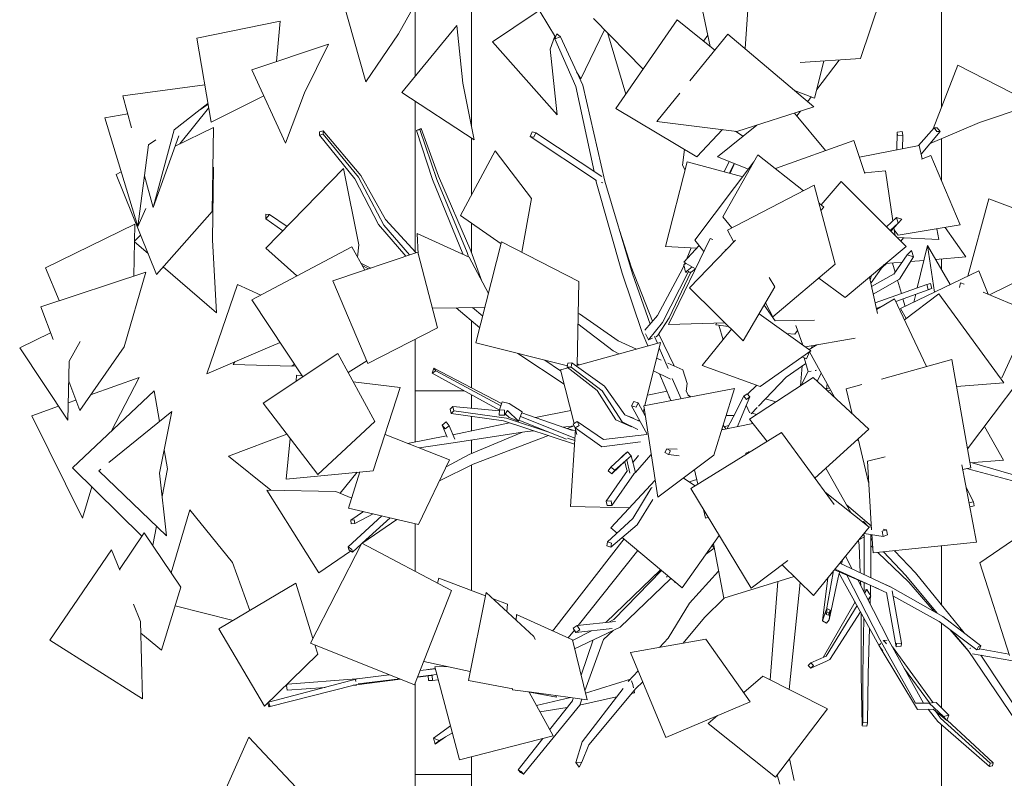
# Model space of a CAD drawing. Header units: millimetres. Extents: x -2624 to 101766, y -16 to 109490.
# Tile 30 of 151: x 97590 to 100208, y 64665 to 66682. Entities that reach past the tile are written whole.
import ezdxf

# ---------------------------------------------------------------- set-up
doc = ezdxf.new("R2010")
doc.units = ezdxf.units.MM
doc.header["$MEASUREMENT"] = 0
for name, color, linetype in [('L1', 7, 'Continuous'), ('Nouveau_VRD _ Voirie 3d.VRD', 7, 'Continuous'), ('Nouveau_VRD _ Végétation.VRD', 7, 'Continuous'), ('VRD _ Bordure.VRD', 7, 'Continuous')]:
    doc.layers.add(name, color=color, linetype=linetype)

# ---------------------------------------------------------------- blocks, each defined once
blk = doc.blocks.new('Élément de coupe_26')
at = {"layer": 'L1', "color": 7, "linetype": 'Continuous', "lineweight": 15}
for p, q in [((100041.3, 66449.3), (100041.3, 66828.3)), ((100041.3, 66253.4), (100041.3, 66365.4)), ((98791.3, 66215.7), (98791.3, 66215.8)), ((98791.3, 66140.9), (98791.3, 66140.9)), ((100041.3, 66017.6), (100041.3, 66046)), ((100041.3, 65125.3), (100041.3, 65283.3)), ((100041.3, 64852.4), (100041.3, 65077.2)), ((100041.3, 61915.6), (100041.3, 64807))]:
    blk.add_line(p, q, dxfattribs=at)
blk = doc.blocks.new('Élément de coupe_32')
at = {"layer": 'VRD _ Bordure.VRD', "color": 7, "linetype": 'Continuous', "lineweight": 15}
for p, q in [((98791.3, 66715.1), (98791.3, 66398.9)), ((98791.3, 66366.9), (98791.3, 66215.8)), ((98791.3, 66140.9), (98791.3, 66062.9)), ((98791.3, 65881.4), (98791.3, 65715.1)), ((98791.3, 65715.1), (98791.3, 65703)), ((98668, 65695.1), (98641.3, 65695.1)), ((98671.6, 65695.1), (98668, 65695.1)), ((98678.3, 65695.1), (98671.6, 65695.1)), ((98686.7, 65695.1), (98678.3, 65695.1)), ((98772, 65695.1), (98686.7, 65695.1)), ((98791.3, 65684.4), (98791.3, 65648.9)), ((98791.3, 65627.3), (98791.3, 65588.9)), ((98791.3, 65564.1), (98791.3, 65528.2)), ((98791.3, 65498), (98791.3, 65164.1)), ((98791.3, 64722.3), (98791.3, 64695.1)), ((98791.3, 64695.1), (98791.3, 64675.1)), ((98668, 64675.1), (98641.3, 64675.1)), ((98671.6, 64675.1), (98668, 64675.1)), ((98678.3, 64675.1), (98671.6, 64675.1)), ((98686.7, 64675.1), (98678.3, 64675.1)), ((98791.3, 64675.1), (98686.7, 64675.1)), ((98791.3, 64675.1), (98791.3, 64317.2))]:
    blk.add_line(p, q, dxfattribs=at)
blk = doc.blocks.new('Élément de coupe_54')
at = {"layer": 'Nouveau_VRD _ Voirie 3d.VRD', "color": 251, "linetype": 'Continuous', "lineweight": 15, "true_color": 0x6a6a6a}
for p, q in [((98641.3, 66531), (98641.3, 66715.1)), ((98641.3, 66065.1), (98641.3, 66465.2)), ((98641.3, 65559.3), (98641.3, 65832.4)), ((98641.3, 65215.5), (98641.3, 65341.6)), ((98641.3, 64277.6), (98641.3, 64916.4))]:
    blk.add_line(p, q, dxfattribs=at)
blk = doc.blocks.new('Élément de coupe_1475')
at = {"layer": 'Nouveau_VRD _ Végétation.VRD', "color": 7, "linetype": 'Continuous', "lineweight": 15}
for p, q in [((99904.2, 66813.8), (99826.2, 66578.4)), ((98672.5, 66779.3), (98597.3, 66644.2)), ((98847.3, 66623.3), (99062.3, 66768.1)), ((98510.1, 66516.5), (98448.3, 66736.2)), ((99426.1, 66610.3), (99399.4, 66737.1)), ((99528, 66734.5), (99519, 66605.1)), ((99015, 66635.3), (98974.2, 66702.3)), ((99115.4, 66685.4), (99247.8, 66550.4)), ((98061.1, 66632.9), (98282.8, 66678.3)), ((98282.8, 66678.3), (98273, 66570.3)), ((98606.2, 66488.2), (98752.4, 66666.1)), ((98752.4, 66666.1), (98768.4, 66513)), ((99338.6, 66681.3), (99174.9, 66445.3)), ((99338.6, 66681.3), (99438.2, 66600.5)), ((98061.1, 66632.9), (98098.8, 66409.7)), ((98510.1, 66516.5), (98597.3, 66644.2)), ((99013.3, 66638.1), (99000.4, 66603.8)), ((99018.5, 66643.8), (99013.4, 66631.3)), ((99013.4, 66631.3), (99028.3, 66636.1)), ((99068.7, 66504.2), (99013.4, 66631.3)), ((99028.3, 66636.1), (99018.5, 66643.8)), ((99087.6, 66507.6), (99028.3, 66636.1)), ((99082.5, 66524.7), (99145.5, 66654.7)), ((99152.7, 66647.4), (99201.7, 66483.9)), ((99371.8, 66518.9), (99473.4, 66643.7)), ((99408.4, 66624.7), (99419.8, 66640.3)), ((99473.4, 66643.7), (99701.9, 66450.3)), ((98207.5, 66548.4), (98411, 66616.5)), ((98411, 66616.5), (98347.7, 66487.7)), ((99019, 66429.2), (98847.3, 66623.3)), ((99019, 66429.2), (99000.4, 66603.8)), ((99665.8, 66567.7), (99826.2, 66578.4)), ((99728.1, 66571.9), (99703.8, 66473.6)), ((99768.8, 66574.6), (99709.3, 66495.8)), ((100019.1, 66391.7), (100084.5, 66561)), ((100084.5, 66561), (100286.8, 66457)), ((98297.1, 66353.4), (98207.5, 66548.4)), ((99082.5, 66524.7), (99071, 66543.5)), ((97864.3, 66479.8), (98082.1, 66508.8)), ((98798.8, 66362), (98768.4, 66513)), ((99117.2, 66278.4), (99068.7, 66504.2)), ((99146, 66252.9), (99087.6, 66507.6)), ((97887.5, 66394.1), (97864.3, 66479.8)), ((98098.8, 66409.7), (98239.3, 66479.3)), ((98297.1, 66353.4), (98347.7, 66487.7)), ((98798.8, 66362), (98606.2, 66488.2)), ((99284.5, 66411.5), (99345.8, 66486.9)), ((99703.8, 66473.6), (99650.5, 66493.7)), ((99695, 66476.9), (99685.4, 66464.2)), ((98090.5, 66458.7), (98000.9, 66388.9)), ((98090.8, 66457.1), (98071, 66443.5)), ((99701.9, 66450.3), (99497.4, 66385)), ((100286.8, 66457), (100142.6, 66408.4)), ((97816.1, 66420.5), (97877.4, 66431.2)), ((98015.7, 66351.9), (98092.5, 66446.8)), ((99174.9, 66445.3), (99390.6, 66316.8)), ((99649.9, 66433.7), (99732.8, 66333.8)), ((99666.3, 66438.9), (99656.4, 66425.8)), ((97903.9, 66131.7), (97816.1, 66420.5)), ((99284.5, 66411.5), (99497.4, 66385)), ((99445.4, 66317.3), (99549.8, 66401.8)), ((100010.7, 66352.3), (100142.6, 66408.4)), ((97944.8, 66182.3), (98000.9, 66388.9)), ((98013, 66372.9), (97944.8, 66182.3)), ((98003.4, 66346), (98105.3, 66394.9)), ((98105.3, 66394.9), (98101.5, 66171.7)), ((98387.4, 66383.5), (98387.3, 66375)), ((98387.3, 66375), (98396.7, 66377.6)), ((98481.2, 66258.7), (98387.3, 66375)), ((98396.8, 66386.1), (98387.4, 66383.5)), ((98396.7, 66377.6), (98396.8, 66386.1)), ((98490.7, 66263.1), (98396.7, 66377.6)), ((98497.1, 66267.5), (98396.8, 66386.1)), ((98644.9, 66387.3), (98654.3, 66390.2)), ((98648.3, 66389.4), (98644.9, 66387.3)), ((98687.9, 66256.6), (98644.9, 66387.3)), ((98657.6, 66392.3), (98648.3, 66389.4)), ((98654.3, 66390.2), (98657.6, 66392.3)), ((98699.6, 66257.2), (98654.3, 66390.2)), ((98703.7, 66265.6), (98657.6, 66392.3)), ((98952.9, 66383.6), (98947.6, 66371.3)), ((98947.6, 66371.3), (98957.1, 66369.2)), ((99123.8, 66254), (98947.6, 66371.3)), ((98962.4, 66381.4), (98952.9, 66383.6)), ((98957.1, 66369.2), (98962.4, 66381.4)), ((99137.6, 66264.8), (98962.4, 66381.4)), ((99458.6, 66389.9), (99390.6, 66316.8)), ((99493.1, 66385.6), (99512.7, 66371.8)), ((99922.6, 66335.8), (99922.9, 66383.1)), ((99936.4, 66384.2), (99922.9, 66383.1)), ((99922.9, 66383.1), (99924.5, 66373.5)), ((99924.5, 66373.5), (99938, 66374.6)), ((99938, 66374.6), (99936.4, 66384.2)), ((99937.8, 66338.8), (99938, 66374.6)), ((99980.4, 66347), (100021.7, 66394.7)), ((99986.9, 66324), (100037.6, 66384.2)), ((100030, 66394.3), (100021.7, 66394.7)), ((100021.7, 66394.7), (100029.2, 66384.6)), ((100029.2, 66384.6), (100037.6, 66384.2)), ((100037.6, 66384.2), (100030, 66394.3)), ((97903.9, 66131.7), (97932.7, 66348.8)), ((97952.4, 66362.3), (97932.7, 66348.8)), ((99808, 66360.8), (99599.4, 66285.9)), ((99808, 66360.8), (99837.4, 66273.2)), ((99982, 66347.3), (99822.8, 66316.5)), ((99982, 66347.3), (99989.5, 66311.5)), ((98762, 66161.3), (98854.8, 66333.4)), ((98854.8, 66333.4), (98950.7, 66206.3)), ((99357.4, 66336.5), (99352.9, 66294.7)), ((99445.4, 66317.3), (99527.8, 66284.7)), ((99553, 66322.7), (99459.3, 66157.4)), ((99673.8, 66226.9), (99553, 66322.7)), ((100012.5, 66321.2), (99988, 66310.9)), ((100012.5, 66321.2), (100091.1, 66136.3)), ((99364.9, 66304.3), (99307.5, 66078.8)), ((99359.3, 66282.2), (99352.9, 66294.7)), ((99364.9, 66304.3), (99512.6, 66264.5)), ((99542.5, 66304.2), (99385.3, 66095.7)), ((99463.6, 66277.7), (99476.7, 66304.9)), ((99477.5, 66274), (99489.5, 66299.9)), ((99479.1, 66273.5), (99490.5, 66299.5)), ((97846.4, 66270.7), (97859.7, 66277.1)), ((97953.8, 66004.4), (97846.4, 66270.7)), ((97944.8, 66182.3), (97921.9, 66267)), ((98105.4, 66290.1), (98103, 66096.3)), ((98103.4, 66288.2), (98105.4, 66290.1)), ((98244.9, 66074.7), (98451.4, 66286.2)), ((98451.4, 66286.2), (98492.2, 66083)), ((98562.7, 66150.3), (98497.1, 66267.5)), ((98789.9, 66067), (98703.7, 66265.6)), ((99892.4, 66280.1), (99836.8, 66275)), ((99892.4, 66280.1), (99912, 66147.3)), ((98543.9, 66136.9), (98481.2, 66258.7)), ((98558.1, 66135.8), (98490.7, 66263.1)), ((98768.1, 66059.4), (98687.9, 66256.6)), ((98780, 66062.6), (98699.6, 66257.2)), ((99123.1, 66250.8), (99122.2, 66255.1)), ((99192.3, 66008.1), (99123.1, 66250.8)), ((99136.9, 66248.8), (99138.5, 66248.4)), ((99138.5, 66248.4), (99139.1, 66249.7)), ((99219.6, 66006.3), (99146, 66252.9)), ((99471.9, 66122.2), (99702.6, 66241.8)), ((99702.6, 66241.8), (99758.8, 66032.2)), ((99774.7, 66251.3), (99720.8, 66189.7)), ((99774.7, 66251.3), (99946.9, 66079.1)), ((98925, 66063.6), (98950.7, 66206.3)), ((99728.5, 66183.6), (99715.5, 66193.8)), ((100111.2, 66000.1), (100166.9, 66205.7)), ((100166.9, 66205.7), (100419.9, 66111)), ((97925.3, 66179.5), (97903.9, 66131.7)), ((97953.8, 66004.4), (98101.5, 66171.7)), ((98244.5, 66164.9), (98244.4, 66152.3)), ((98244.4, 66152.3), (98254.5, 66163.5)), ((98254.5, 66163.5), (98244.5, 66164.9)), ((98301.2, 66132.4), (98254.5, 66163.5)), ((98762, 66161.3), (98870.2, 66085.9)), ((99728.5, 66183.6), (99720.7, 66174.4)), ((97658.4, 66022.3), (97896.4, 66138)), ((97896.4, 66138), (97893.5, 65999.8)), ((98289.9, 66120.8), (98244.4, 66152.3)), ((98617, 66053.4), (98543.9, 66136.9)), ((98626.8, 66056.8), (98558.1, 66135.8)), ((98643.7, 66062.5), (98562.7, 66150.3)), ((99484.1, 66128.5), (99459.3, 66157.4)), ((99894.8, 66131.2), (99921.4, 66156.1)), ((99904.3, 66121.7), (99925.8, 66141.3)), ((99906.3, 66119.7), (99936, 66151.2)), ((99921.4, 66156.1), (99925.8, 66141.3)), ((99936, 66151.2), (99921.4, 66156.1)), ((99925.8, 66141.3), (99936, 66151.2)), ((100091.1, 66136.3), (99926.3, 66109)), ((97895.4, 66093.4), (97911.7, 66108.7)), ((98649.9, 66058.3), (98646.9, 66113.4)), ((98646.9, 66113.4), (98784.8, 66050.5)), ((99215.9, 66025), (99185.9, 66119.2)), ((99471.9, 66122.2), (99488.6, 66090.6)), ((99914.8, 66128.7), (99917.8, 66108.2)), ((99915.5, 66123.6), (99926.3, 66109)), ((100028.4, 66125.9), (100034.4, 66097.1)), ((100051.3, 66129.7), (100105.5, 66051.4)), ((97931.3, 66060.1), (97895.4, 66091.2)), ((98113, 65902.8), (98103, 66096.3)), ((98487.9, 66050.9), (98492.2, 66083)), ((98803.1, 65822.5), (98871.5, 66091)), ((98871.5, 66091), (99077.2, 65985.8)), ((99315.7, 65871.2), (99426.1, 66100.1)), ((99396.7, 66081.6), (99356.3, 66037.5)), ((99371.1, 65969.1), (99493.2, 66095.3)), ((99409.5, 66065.7), (99385.3, 66095.7)), ((99426.1, 66100.1), (99433.1, 66097.2)), ((100034.4, 66097.1), (99923.3, 66102.7)), ((99933.2, 66092.8), (99939.8, 66101.9)), ((98207.3, 65937.3), (98472.8, 66078.1)), ((98327.3, 66000.9), (98244.9, 66074.7)), ((98422.8, 65987.2), (98648.4, 66064.1)), ((98472.8, 66078.1), (98507.4, 66016.1)), ((98648.4, 66064.1), (98700.6, 65863)), ((98768.6, 66057.9), (98768.1, 66059.4)), ((98783.8, 66051), (98780, 66062.6)), ((98818.8, 65986.9), (98789.9, 66067)), ((99307.5, 66078.8), (99390.6, 66074.8)), ((99362.8, 66044.6), (99375.7, 66075.5)), ((99470.3, 66071.6), (99465.5, 66070.2)), ((99465.5, 66070.2), (99466.9, 66068.1)), ((99946.9, 66079.1), (99785, 65943.6)), ((99914.7, 66005.2), (99949.6, 66056.5)), ((99961.2, 66068.1), (99949.6, 66056.5)), ((99949.6, 66056.5), (99966.5, 66051.8)), ((99966.5, 66051.8), (99961.2, 66068.1)), ((99976.8, 65969), (100004.3, 66081.3)), ((100004.3, 66081.3), (100064.6, 65977.6)), ((100004.3, 66081.3), (100022.5, 65957.3)), ((98524, 66021.7), (98497, 66034.7)), ((98836.5, 65953.6), (98784.8, 66050.5)), ((99353.1, 66021.4), (99359.2, 66035.9)), ((99355.9, 66030.1), (99357.2, 66031.1)), ((99355.9, 66030.1), (99356.2, 66028.7)), ((99356.3, 66037.5), (99387.2, 66019.5)), ((99358.8, 66032.2), (99361.8, 66034.4)), ((99592.9, 65892.3), (99758.8, 66032.2)), ((99853.8, 65982.4), (99887.9, 66029.7)), ((99894.5, 66033.5), (99883.1, 66023)), ((99936.4, 66037.1), (99892.2, 66033.3)), ((99910.9, 66034.9), (99918.1, 66010.2)), ((99929.6, 65992.4), (99966.5, 66051.8)), ((99994.6, 66042), (99958.5, 66038.9)), ((100105.5, 66051.4), (100025.6, 66044.6)), ((97645.9, 65918.7), (97925.5, 66010.3)), ((97695.3, 65934.9), (97658.4, 66022.3)), ((97925.5, 66010.3), (97867.8, 65812.4)), ((98113, 65902.8), (97971.9, 66024.9)), ((98517.9, 66019.7), (98500.5, 66028.4)), ((99245.3, 65849.8), (99192.3, 66008.1)), ((99273.1, 65880.8), (99215.9, 66025)), ((99266.2, 65872.8), (99219.6, 66006.3)), ((99286.2, 65895.6), (99353.1, 66021.4)), ((99299, 65877.1), (99366.9, 66009.2)), ((99317.3, 65889.3), (99374.5, 66010.8)), ((99356.8, 66026.2), (99360.2, 66011)), ((99360.2, 66011), (99378.5, 66024.6)), ((99360.2, 66011), (99364.4, 66010.9)), ((99366.9, 66009.2), (99368.7, 66013.6)), ((99369.7, 66010.8), (99375.9, 66010.7)), ((99375.9, 66010.7), (99387.2, 66019.6)), ((99854.9, 65972.5), (99915.4, 66006.2)), ((100140.4, 66014.3), (99932, 65913.6)), ((100140.4, 66014.3), (100165.4, 65951.7)), ((98087.3, 65740.3), (98169.6, 65978.1)), ((98169.6, 65978.1), (98231.1, 65949.9)), ((98422.8, 65987.2), (98515.9, 65767.8)), ((99072, 65762.8), (99077.2, 65985.8)), ((99582.8, 65996.6), (99598.2, 65971.7)), ((99714.6, 65994.9), (99785, 65943.6)), ((99849.4, 65997.5), (99870.7, 65901)), ((99851.1, 65990.1), (99854.8, 66002)), ((99853.1, 65980.9), (99853.8, 65982.4)), ((99859.5, 65951.9), (99929.6, 65992.4)), ((99864.6, 65928.8), (100001.8, 65977.9)), ((99924.3, 65989.3), (99934.7, 65953.9)), ((100011.6, 65980.3), (100001.8, 65977.9)), ((100001.8, 65977.9), (100005.7, 65964.9)), ((100015.4, 65967.3), (100011.6, 65980.3)), ((100091.9, 65982.3), (100088.9, 65969.5)), ((100101.1, 65978.5), (100091.9, 65982.3)), ((100168.9, 65950.3), (100271.8, 66001.3)), ((99371.1, 65969.1), (99513.8, 65828.1)), ((99513.8, 65828.1), (99598.2, 65971.7)), ((99919.8, 65933), (100015.4, 65967.3)), ((99942.7, 65884.1), (100034.2, 65953.2)), ((99967.4, 65930.7), (99972.6, 65951.9)), ((100005.7, 65964.9), (100015.4, 65967.3)), ((100034.2, 65953.2), (100207.2, 65716.8)), ((100280.9, 65903.7), (100152.1, 65957.3)), ((98207.3, 65937.3), (98342.9, 65732.8)), ((99573.4, 65929.4), (99592.9, 65892.3)), ((99916.6, 65939.7), (99868.5, 65911.2)), ((99916.6, 65939.7), (100001.2, 65759.5)), ((99938.8, 65939.8), (99944.7, 65919.7)), ((97678.9, 65831.2), (97645.9, 65918.7)), ((98827.1, 65916.6), (98687, 65915.3)), ((98813.4, 65862.8), (98750.4, 65915.9)), ((98821.3, 65893.8), (98794.4, 65916.3)), ((99078.4, 65899.6), (99075.2, 65900.7)), ((99181.8, 65828.4), (99078.4, 65899.6)), ((99556.2, 65900.2), (99693.7, 65801.3)), ((99569.4, 65922.6), (99598.7, 65880.9)), ((99867.8, 65914.4), (99883.1, 65919.9)), ((99932, 65913.6), (99947.2, 65887.5)), ((100280.9, 65903.7), (100201.8, 65730)), ((99167.8, 65801.1), (99074.6, 65873.1)), ((99252.1, 65856.8), (99286.2, 65895.6)), ((99261.8, 65830.4), (99299, 65877.1)), ((99286.1, 65841), (99317.3, 65889.3)), ((99315.7, 65871.2), (99465.8, 65875.5)), ((99443.1, 65874.9), (99441.4, 65870.5)), ((99703.4, 65882.6), (99598.7, 65880.9)), ((97590.1, 65809.2), (97672, 65849.4)), ((98515.9, 65767.8), (98700.6, 65863)), ((99260.3, 65814.5), (99245.3, 65849.8)), ((99254.2, 65846.7), (99261.8, 65830.4)), ((99482.8, 65858.7), (99404.8, 65762.8)), ((99441.4, 65870.5), (99475, 65866.4)), ((99448.9, 65869.6), (99460.4, 65831.1)), ((99628.7, 65848), (99651.1, 65845.4)), ((99658.3, 65855.8), (99651.1, 65845.4)), ((99653.8, 65868.5), (99672.3, 65816.7)), ((97750.7, 65826.5), (97721.6, 65773.7)), ((98282.6, 65823.6), (98242.9, 65806.6)), ((98803.1, 65822.5), (99046.3, 65761.2)), ((99068.7, 65761.9), (99294, 65823.8)), ((99230.4, 65806.3), (99181.8, 65828.4)), ((99294, 65823.8), (99252.7, 65655.9)), ((99261.8, 65830.4), (99272.4, 65835)), ((99285.6, 65821.5), (99277.8, 65839.7)), ((99281.3, 65838.9), (99286.1, 65841)), ((99329.9, 65761.2), (99289.2, 65845.7)), ((99811.4, 65835.1), (99679.2, 65811.7)), ((97718.1, 65617.2), (97590.1, 65809.2)), ((97749.7, 65643.3), (97867.8, 65812.4)), ((98087.3, 65740.3), (98242.9, 65806.6)), ((98237.3, 65662.3), (98435.8, 65794.8)), ((98435.8, 65794.8), (98534.5, 65613.2)), ((99037.4, 65713.1), (98914.9, 65794.4)), ((99183.4, 65793.4), (99167.8, 65801.1)), ((99314, 65754.9), (99290.6, 65809.8)), ((99693.7, 65801.3), (99559.3, 65707)), ((99690.6, 65798.9), (99682.2, 65780.4)), ((99710, 65817.2), (99689, 65804.7)), ((99690.5, 65799.1), (99756.3, 65677.9)), ((99698, 65815), (99694.8, 65808.2)), ((99704.7, 65814), (99703.9, 65816.1)), ((97718.1, 65617.2), (97721.6, 65773.7)), ((98158, 65765), (98162, 65772.1)), ((98463.5, 65743.8), (98512.8, 65775)), ((99028.5, 65748.1), (98986.4, 65776.3)), ((99047.3, 65769.1), (99045.8, 65757.9)), ((99057.8, 65769.7), (99047.3, 65769.1)), ((99056.4, 65758.5), (99057.8, 65769.7)), ((99144.9, 65707.3), (99057.8, 65769.7)), ((99077.1, 65764.2), (99072.1, 65767.3)), ((99296.2, 65776.4), (99283.7, 65782.1)), ((99353.1, 65750.6), (99313.6, 65768.5)), ((99628.4, 65731.9), (99680.6, 65768.2)), ((99682.2, 65780.4), (99671.1, 65785.4)), ((99686.9, 65747), (99676.1, 65783.2)), ((100069, 65778.2), (99881.7, 65726.4)), ((100069, 65778.2), (100119.1, 65490.9)), ((98158, 65765), (98313.4, 65761)), ((98320.7, 65766.2), (98313.4, 65761)), ((98313.6, 65761.2), (98324.5, 65760.5)), ((98691, 65755), (98686.9, 65742)), ((98686.9, 65742), (98696.9, 65748.3)), ((98865.5, 65643.6), (98686.9, 65742)), ((98696.9, 65748.3), (98691, 65755)), ((98871.3, 65661.6), (98691, 65755)), ((98869.1, 65655.1), (98696.9, 65748.3)), ((99027.8, 65750.6), (99048.1, 65756.2)), ((99064.3, 65608.3), (99027.8, 65750.6)), ((99045.8, 65757.9), (99056.4, 65758.5)), ((99125.9, 65696.4), (99045.8, 65757.9)), ((99138.5, 65695.2), (99056.4, 65758.5)), ((99320.3, 65726.3), (99275.4, 65748.3)), ((99365.2, 65715), (99353.1, 65750.6)), ((99404.8, 65762.8), (99559.3, 65707)), ((99666.1, 65708.5), (99670.5, 65761.2)), ((99667.9, 65709.7), (99686.8, 65747.2)), ((99686.9, 65747), (99694.3, 65747.7)), ((99705.3, 65748.8), (99707.1, 65749)), ((99707.1, 65749), (99708.8, 65750)), ((99710.9, 65719.9), (99721.5, 65742.1)), ((97749.7, 65643.3), (97720.4, 65721.1)), ((97778.2, 65684.2), (97908.1, 65730.5)), ((97908.1, 65730.5), (97833.4, 65587.4)), ((98326.4, 65736.9), (98324.8, 65720.7)), ((98326.4, 65736.9), (98341.4, 65735.1)), ((98476.9, 65719.1), (98602.1, 65704.4)), ((99321.9, 65669.2), (99291.7, 65740.3)), ((99348.5, 65674.3), (99325.4, 65728.2)), ((99362.2, 65694.2), (99365.2, 65715)), ((99530.4, 65619.8), (99699.6, 65730.4)), ((99554.8, 65654.8), (99628.4, 65731.9)), ((99848, 65593.2), (99699.6, 65730.4)), ((100207.2, 65716.8), (100081.4, 65706.9)), ((100246.5, 65722), (100110.4, 65540.7)), ((97730.6, 65490.1), (97947.2, 65695)), ((97947.2, 65695), (97961.4, 65613.3)), ((98602.1, 65704.4), (98530.4, 65482.8)), ((99175.4, 65618.3), (99125.9, 65696.4)), ((99191.8, 65612.4), (99138.5, 65695.2)), ((99198.9, 65631.2), (99144.9, 65707.3)), ((99249.5, 65655.3), (99491.1, 65701.8)), ((99311.3, 65694.2), (99259.6, 65683.9)), ((99367.5, 65683.3), (99361.9, 65694.8)), ((99491.1, 65701.8), (99436.2, 65523.8)), ((99524.9, 65686.4), (99549.9, 65710.4)), ((99735.5, 65699.9), (99736.8, 65713.9)), ((99742.9, 65702.7), (99735.5, 65699.9)), ((99738.3, 65694.6), (99746.1, 65696.7)), ((99829.5, 65712), (99787.8, 65700.5)), ((99787.8, 65700.5), (99803.8, 65634.1)), ((97719.1, 65663.1), (97739.5, 65670.4)), ((98872.7, 65665.7), (98865.5, 65644.5)), ((98891.3, 65661.9), (98872.7, 65665.7)), ((99223.1, 65667), (99217.2, 65655.5)), ((99234.9, 65662.9), (99223.1, 65667)), ((99228.9, 65651.5), (99234.9, 65662.9)), ((99253.6, 65628.6), (99234.9, 65662.9)), ((99317.1, 65676.7), (99317.6, 65679.2)), ((99374.8, 65679.4), (99366.8, 65684.7)), ((99372, 65678.8), (99367.5, 65683.3)), ((99486.8, 65625.6), (99515.6, 65680.7)), ((99507.1, 65619.5), (99531.2, 65679.1)), ((99524, 65687.5), (99515.6, 65680.7)), ((99515.6, 65680.7), (99522.9, 65672.3)), ((99522.9, 65672.3), (99531.2, 65679.1)), ((99531.2, 65679.1), (99524, 65687.5)), ((99573.4, 65674.2), (99600.6, 65665.7)), ((97622.2, 65628.5), (97693.5, 65654)), ((97827.4, 65504.7), (97994.3, 65640)), ((97994.3, 65640), (97962.1, 65475.9)), ((98237.3, 65662.3), (98382.6, 65473)), ((98741.8, 65653.7), (98734.6, 65646.7)), ((98734.6, 65646.7), (98737.6, 65635)), ((98737.6, 65635), (98744.7, 65642)), ((98744.7, 65642), (98741.8, 65653.7)), ((98865.4, 65641.6), (98741.8, 65653.7)), ((98884.1, 65622.6), (98744.7, 65642)), ((98865.5, 65644.5), (98865.3, 65630.9)), ((98879.2, 65644.2), (98865.5, 65644.5)), ((98878.9, 65630.6), (98879.2, 65644.2)), ((98887.2, 65643.2), (98878.9, 65630.6)), ((98916.3, 65614.2), (98887.2, 65643.2)), ((98926.6, 65639.4), (98891.3, 65661.9)), ((98916.3, 65614.2), (98926.6, 65639.4)), ((99060.2, 65589.9), (98925.4, 65636.5)), ((99055.4, 65643.2), (98961.6, 65624)), ((99217.2, 65655.5), (99228.9, 65651.5)), ((99258.3, 65580.2), (99217.2, 65655.5)), ((99250.7, 65647.7), (99248.3, 65638.3)), ((99249.4, 65642.8), (99251.5, 65642.4)), ((99287.2, 65412.1), (99249.5, 65655.3)), ((99522.2, 65656.8), (99530.6, 65637.4)), ((99530.6, 65637.4), (99532.7, 65636.8)), ((99535.3, 65634.4), (99551.1, 65650.9)), ((97756.8, 65356.5), (97622.2, 65628.5)), ((98382.6, 65473), (98534.5, 65613.2)), ((98723.8, 65612.5), (98713.1, 65604.1)), ((98732.2, 65602), (98723.8, 65612.5)), ((98876.7, 65615), (98737.6, 65635)), ((98865.3, 65630.9), (98878.9, 65630.6)), ((99065.5, 65553.3), (98876.7, 65615)), ((98891.5, 65624), (98881.3, 65634.2)), ((98997.5, 65585.2), (98884.1, 65622.6)), ((98891.5, 65624), (98916.3, 65614.2)), ((99044.3, 65566.6), (98917.6, 65617.2)), ((99066.5, 65569.5), (98921.6, 65627.2)), ((99072.7, 65613.5), (99062, 65606.9)), ((99077.6, 65603), (99072.7, 65613.5)), ((99142.6, 65566.2), (99072.7, 65613.5)), ((99217.2, 65599.9), (99175.4, 65618.3)), ((99233.3, 65592.3), (99191.8, 65612.4)), ((99239.9, 65613.8), (99198.9, 65631.2)), ((99222, 65622.1), (99207.6, 65627.6)), ((99235.6, 65615.7), (99237.8, 65617.8)), ((99489, 65629.9), (99468.9, 65629.8)), ((99471.1, 65594.6), (99486.8, 65625.6)), ((99499.1, 65600.4), (99507.1, 65619.5)), ((99577.3, 65560.4), (99530.4, 65619.8)), ((99536.7, 65635.8), (99549.7, 65632.4)), ((98713.1, 65604.1), (98721.5, 65593.7)), ((98726.3, 65572.3), (98713.1, 65604.1)), ((98721.5, 65593.7), (98732.2, 65602)), ((98746.9, 65566.3), (98732.2, 65602)), ((98892.6, 65609.9), (98741.8, 65578.6)), ((98932.9, 65586.1), (98742.9, 65556.5)), ((98926.9, 65585.2), (98785.2, 65525.6)), ((98956.5, 65588.9), (98932.9, 65586.1)), ((99064.3, 65601.8), (99035.6, 65598.4)), ((99064.1, 65601.8), (99045.8, 65594.8)), ((99067.7, 65588.4), (99049.2, 65593.7)), ((99054.8, 65387.4), (99068, 65593.6)), ((99062, 65606.9), (99066.8, 65596.4)), ((99066.8, 65596.4), (99077.6, 65603)), ((99138.4, 65546.4), (99066.8, 65596.4)), ((99071.7, 65579.5), (99067.5, 65595.9)), ((99374.9, 65435.6), (99616, 65584.3)), ((99457.2, 65591.7), (99539.1, 65608.7)), ((99458.1, 65593.5), (99457.8, 65593.8)), ((99459.8, 65592.3), (99458.1, 65593.5)), ((99467.3, 65593.8), (99460.8, 65603.5)), ((99475.2, 65602.8), (99463.3, 65599.8)), ((99756, 65392.8), (99616, 65584.3)), ((99704.4, 65463.3), (99848, 65593.2)), ((100155.3, 65600.6), (100206.4, 65510.5)), ((98145.5, 65521.8), (98300.6, 65579.8)), ((98309.4, 65568.3), (98298.5, 65460.7)), ((98561.6, 65579.3), (98732.9, 65511.3)), ((98725, 65575.3), (98621.5, 65555.5)), ((98996.1, 65576), (98795.7, 65500.1)), ((99066.1, 65562.7), (99046.4, 65569.1)), ((99240.6, 65559.5), (99138.4, 65546.4)), ((99257.9, 65578.9), (99142.6, 65566.2)), ((99816.2, 65564.4), (99820.7, 65563.3)), ((99819.7, 65567.6), (99847.5, 65451.5)), ((97974.4, 65538.5), (97983.3, 65487.6)), ((98742.9, 65556.5), (98652.2, 65543.3)), ((99206.3, 65533.1), (99162.1, 65492)), ((99206.3, 65533.1), (99194.9, 65523.4)), ((99216.1, 65522), (99206.3, 65533.1)), ((99310.9, 65540.7), (99305.7, 65530.9)), ((99320.2, 65535.4), (99310.9, 65540.7)), ((99338.1, 65540.2), (99310.9, 65540.7)), ((99315.1, 65525.6), (99320.2, 65535.4)), ((99528.9, 65532.6), (99521.1, 65529.1)), ((99527.6, 65532.7), (99528.9, 65532.6)), ((99530.4, 65531.5), (99528.9, 65532.6)), ((98257.9, 65431.3), (98145.5, 65521.8)), ((98732.9, 65511.3), (98650.3, 65339.5)), ((98785.2, 65525.6), (98724.3, 65493.4)), ((99202, 65509.8), (99165, 65474.3)), ((99216.1, 65522), (99172.3, 65484.1)), ((99194.9, 65523.4), (99185.3, 65513.6)), ((99204.3, 65484), (99198.8, 65506.8)), ((99212.8, 65476.5), (99204.7, 65512.1)), ((99227.7, 65478), (99216.1, 65522)), ((99235.1, 65523.5), (99220.6, 65504.9)), ((99268.3, 65525.4), (99227.7, 65478)), ((99287.2, 65412.1), (99436.2, 65523.8)), ((99305.7, 65530.9), (99315.1, 65525.6)), ((99343.4, 65522.3), (99315.1, 65525.6)), ((99521.1, 65529.1), (99520.8, 65525.5)), ((99891.5, 65519.7), (99844, 65508.5)), ((99855.4, 65325.9), (99844, 65508.5)), ((100206.4, 65510.5), (100116.8, 65503.7)), ((97915, 65308.5), (97730.6, 65490.1)), ((97800.3, 65482.6), (97805.9, 65487.2)), ((97980.6, 65309.7), (97800.3, 65482.6)), ((97969, 65414.1), (97983.3, 65487.6)), ((98298.5, 65460.7), (98530.4, 65482.8)), ((98494.9, 65479.4), (98464.8, 65383.6)), ((98795.7, 65500.1), (98706.3, 65455.9)), ((99205.9, 65483.3), (99149.9, 65402.2)), ((99162.1, 65492), (99154.8, 65482.2)), ((99154.8, 65482.2), (99165, 65474.3)), ((99172.3, 65484.1), (99162.1, 65492)), ((99165, 65474.3), (99172.3, 65484.1)), ((99204.3, 65484), (99205.4, 65482.5)), ((99393.2, 65446.9), (99384.5, 65485)), ((99799.8, 65371.8), (99733.2, 65489.3)), ((100134.3, 65293.1), (100095, 65498.2)), ((100119.1, 65490.9), (100097.3, 65486.3)), ((100107.4, 65488.4), (100254.2, 65449.9)), ((100122.8, 65504.1), (100254, 65466)), ((97980.6, 65309.7), (97962.1, 65475.9)), ((98487.3, 65478.7), (98442.5, 65422.7)), ((99161.8, 65331.2), (99280.1, 65457.6)), ((99223.6, 65475.1), (99164.9, 65390.3)), ((99223.4, 65475.4), (99227.7, 65478)), ((99223.6, 65475.1), (99223.5, 65475.4)), ((99386.5, 65442.7), (99354.9, 65462.8)), ((99390.3, 65459.8), (99369.8, 65453.3)), ((97756.8, 65356.5), (97781.5, 65440)), ((98385.9, 65211.7), (98247, 65431.5)), ((98247, 65431.5), (98430.6, 65427.5)), ((98473.2, 65410.2), (98430.6, 65427.5)), ((99269.4, 65436.7), (99220.3, 65355.4)), ((99269.4, 65436.7), (99259.4, 65420.7)), ((99271.5, 65437.9), (99269.4, 65436.7)), ((99535, 65170.6), (99374.9, 65435.6)), ((100106.5, 65437.8), (100126.4, 65400.5)), ((99162.6, 65402.5), (99149.9, 65402.2)), ((99149.9, 65402.2), (99152.2, 65390)), ((99164.9, 65390.3), (99162.6, 65402.5)), ((99273.6, 65406.2), (99231.7, 65338.7)), ((99259.4, 65420.7), (99255.7, 65414)), ((99849.2, 65332.4), (99731.8, 65425.9)), ((97992.6, 65211.5), (98042.6, 65378.4)), ((98042.6, 65378.4), (98156, 65238.6)), ((98464.8, 65383.6), (98650.3, 65339.5)), ((99054.8, 65387.4), (99211.6, 65384.4)), ((99152.2, 65390), (99164.9, 65390.3)), ((99413.8, 65356.6), (99408.4, 65380.1)), ((99788.4, 65391.9), (99854.8, 65335.1)), ((100126.4, 65400.5), (100114.2, 65397.7)), ((100116.4, 65386.5), (100127.7, 65389.1)), ((100127.7, 65389.1), (100126.4, 65400.5)), ((100356.6, 65384.7), (100143.1, 65238)), ((98552.8, 65362.7), (98463.2, 65280.7)), ((98504.4, 65374.2), (98470.5, 65351.5)), ((98479.8, 65352), (98470.5, 65351.5)), ((98470.5, 65351.5), (98471.8, 65341.7)), ((98481.1, 65342.1), (98479.8, 65352)), ((98529.6, 65368.2), (98481.1, 65342.1)), ((98574.8, 65357.4), (98500.8, 65289.8)), ((98593, 65353.1), (98502.6, 65291.4)), ((99220.3, 65355.4), (99152.7, 65293.6)), ((99413.8, 65356.6), (99421.2, 65359)), ((97943.8, 65284.5), (97953.7, 65335.4)), ((98471.8, 65341.7), (98481.1, 65342.1)), ((99178.5, 65317.2), (99161.8, 65331.2)), ((99231.7, 65338.7), (99162, 65279.6)), ((99700.8, 65150.7), (99849.2, 65332.4)), ((99834, 65347.6), (99832.3, 65345.9)), ((99846.5, 65334.7), (99834, 65347.6)), ((99834, 65347.6), (99834.1, 65344.4)), ((99847.5, 65333.8), (99855, 65332.5)), ((99894.9, 65325.4), (99883.4, 65321.7)), ((99886, 65327), (99894.9, 65325.4)), ((99897.5, 65312.1), (99894.9, 65325.4)), ((97855.4, 65220.5), (97921.4, 65318)), ((97921.4, 65318), (98018.4, 65172.8)), ((99197.2, 65301.5), (99010.6, 65060.4)), ((99351.7, 65171.7), (99192.5, 65305.4)), ((99351.7, 65171.7), (99450.4, 65310.6)), ((99820.1, 65296.7), (99822.1, 65285)), ((99836.7, 65306.7), (99822.8, 65300)), ((99836.7, 65306.7), (99833.2, 65312.8)), ((99835.1, 65315.1), (99835.3, 65309.1)), ((99835.4, 65306.1), (99835.5, 65302.9)), ((99835.5, 65302.9), (99835.8, 65206.2)), ((99835.9, 65316.1), (99886, 65308.3)), ((99853.1, 65313.4), (99853.7, 65289.8)), ((99853.4, 65302.4), (99857.1, 65298.5)), ((99859.3, 65264.2), (99856.2, 65312.9)), ((99883.4, 65321.7), (99886, 65308.3)), ((99886, 65308.3), (99897.5, 65312.1)), ((97670, 65031.9), (97834.5, 65272.4)), ((97834.5, 65272.4), (97856.1, 65218.7)), ((98363, 65024.8), (98500, 65290.2)), ((98463.2, 65280.7), (98465.1, 65272.8)), ((98472.9, 65273.8), (98463.2, 65280.7)), ((98465.1, 65272.8), (98474.7, 65265.9)), ((98474.7, 65265.9), (98472.9, 65273.8)), ((98499, 65288.1), (98474.7, 65265.9)), ((98500, 65290.2), (98738.3, 65164.2)), ((99234.1, 65270.5), (99075.2, 65071.6)), ((99152.7, 65293.6), (99151, 65282.8)), ((99151, 65282.8), (99162, 65279.6)), ((99163.6, 65290.4), (99152.7, 65293.6)), ((99162, 65279.6), (99163.6, 65290.4)), ((99436.9, 65276.8), (99416, 65262.1)), ((99437.2, 65276.4), (99431.5, 65283.9)), ((99462, 65143.8), (99434.9, 65288.7)), ((99822.1, 65285), (99825.1, 65211.2)), ((99853.7, 65289.8), (99853, 65198.1)), ((99853.6, 65283.5), (99858.4, 65279)), ((100134.3, 65293.1), (99859.3, 65264.2)), ((99916, 65270.2), (99971.6, 65211.1)), ((98470.1, 65269.2), (98385.9, 65211.7)), ((99535, 65170.6), (99633, 65243.7)), ((99778.3, 65245.5), (99775.5, 65234.7)), ((99786.3, 65255.3), (99803.8, 65221.3)), ((99872.3, 65265.6), (99954.4, 65186.7)), ((99887, 65267.1), (99946.7, 65204.3)), ((98202.3, 65111.5), (98156, 65238.6)), ((99293.9, 65219.2), (99148.6, 65079.5)), ((99296.8, 65217.8), (99169.6, 65087)), ((99295.9, 65217), (99293.9, 65219.2)), ((99293.9, 65219.2), (99296.5, 65217.6)), ((99700.8, 65150.7), (99617.9, 65232.4)), ((99756.6, 65219), (99873.5, 65168.8)), ((99758.4, 65221.2), (99896.1, 65158.5)), ((99771.1, 65236.7), (99904.4, 65173.8)), ((100221.6, 64991.2), (100143.1, 65238)), ((98701, 65183.9), (98704.7, 65197.1)), ((98704.7, 65197.1), (98828.7, 65149.9)), ((99321, 65195.4), (99186.7, 65066.7)), ((99311.5, 65199.7), (99309.7, 65201.7)), ((99312.1, 65199.4), (99311.5, 65199.7)), ((99322.3, 65196.4), (99321, 65195.4)), ((99448.5, 65215.8), (99371.3, 65130.5)), ((99649.1, 65201.6), (99462, 65143.8)), ((99739.2, 65197.6), (99724.5, 65083.8)), ((99752.8, 65211.8), (99735.4, 65113.3)), ((99766.3, 65198.7), (99742.9, 65086)), ((99753.4, 65215), (99752.8, 65211.8)), ((99770, 65213.2), (99766.3, 65198.7)), ((99769.1, 65209.8), (99874.9, 65019)), ((99789.8, 65204.7), (99877.6, 65034)), ((99818.7, 65192.3), (99902.4, 65029.8)), ((99946.7, 65204.3), (100029.6, 65104.1)), ((99971.6, 65211.1), (100101.2, 65051.7)), ((97967.3, 65005.9), (98018.4, 65172.8)), ((98119.8, 65062.1), (98324.1, 65184.3)), ((98324.1, 65184.3), (98369.4, 65037.2)), ((99331.3, 65188.8), (99331.8, 65185.2)), ((99332.4, 65187.9), (99331.8, 65185.2)), ((99331.8, 65185.2), (99336, 65184.9)), ((99606.3, 65188.4), (99586, 64926.7)), ((99665.4, 65185.6), (99636.2, 64901.4)), ((99826, 65189.2), (99826.5, 65177.2)), ((99835.9, 65166.6), (99835.8, 65161.9)), ((99835.9, 65184.9), (99835.9, 65166.6)), ((99843, 65167.3), (99836.8, 65157.2)), ((99843, 65167.3), (99838.7, 65165.8)), ((99851, 65154), (99843, 65167.3)), ((99852.8, 65177.7), (99852.6, 65159.6)), ((99880.3, 65185.2), (99905.6, 65173.9)), ((99905.6, 65173.9), (100045, 65095.5)), ((99954.4, 65186.7), (100022, 65108.5)), ((98640.1, 64913.2), (98738.3, 65164.2)), ((98783.3, 64925.5), (98830.6, 65159)), ((98830.6, 65159), (98957.5, 65042.3)), ((98848.8, 65142.3), (98887.4, 65127.6)), ((99463.7, 65144.3), (99411.1, 65093)), ((99851.3, 65147.7), (99846, 65139.4)), ((99852.6, 65159.6), (99851.8, 65128.1)), ((99853.1, 65150.5), (99852.4, 65151.6)), ((99853.1, 65150.5), (99852.4, 65149.3)), ((99894.9, 65159), (99920.8, 65014.7)), ((99909.6, 65163.4), (99934.5, 65024.6)), ((99912, 65149.8), (100034.9, 65082.1)), ((97892.7, 65128.1), (97911.4, 65081.8)), ((98157.6, 65084.7), (98003.4, 65123.9)), ((98885.2, 65108.7), (98887.4, 65127.6)), ((99371.3, 65130.5), (99314.5, 65037.8)), ((99811.2, 65134), (99726.1, 64986.5)), ((99736.7, 65116.1), (99732.8, 65107.7)), ((99816.6, 65124.2), (99734.4, 64990.2)), ((99736.7, 65116.1), (99736.4, 65107)), ((99745.2, 65112.2), (99736.7, 65116.1)), ((98910.1, 65085.9), (98910.9, 65101)), ((98910.9, 65101), (99059.9, 65032.8)), ((99169.6, 65087), (99156.5, 65080.4)), ((99411.1, 65093), (99354.1, 65024)), ((99724.5, 65083.8), (99732.8, 65107.7)), ((99732.8, 65107.7), (99734.7, 65100.7)), ((99736.4, 65107), (99734.7, 65100.7)), ((99734.7, 65100.7), (99741, 65099)), ((99742.7, 65105.3), (99736.4, 65107)), ((99741, 65099), (99742.7, 65105.3)), ((99745.2, 65112.2), (99742.7, 65105.3)), ((99742.9, 65086), (99745.2, 65112.2)), ((99825.7, 65107.8), (99744.2, 64980.7)), ((99827.4, 65104.6), (99827.3, 64940)), ((99834.5, 65091.9), (99831.7, 64943.2)), ((100045, 65095.5), (100145.7, 65016.9)), ((97916.4, 64876.4), (97911.4, 65081.8)), ((98119.8, 65062.1), (98240.7, 64857)), ((99010.6, 65060.4), (99006.9, 65057.1)), ((99072.8, 65071.4), (99062, 65064.2)), ((99062, 65064.2), (99068.9, 65052.7)), ((99186.7, 65066.7), (99065.6, 65009.6)), ((99165.9, 65063.1), (99068.9, 65052.7)), ((99174, 65082.2), (99072.8, 65071.4)), ((99079.7, 65059.8), (99072.8, 65071.4)), ((99724.5, 65083.8), (99735.6, 65077.1)), ((99735.6, 65077.1), (99742.9, 65086)), ((99850, 65063.9), (99846.6, 64942)), ((100034.9, 65082.1), (100134.8, 65006.6)), ((100063.2, 65060.7), (100113.7, 65002.2)), ((97912.1, 65050.8), (97967.3, 65005.9)), ((98960.4, 65034.2), (98957.5, 65042.3)), ((99065.1, 65059), (99048.4, 65038.1)), ((99110.8, 65057.2), (99060.2, 65031.5)), ((99068.9, 65052.7), (99079.7, 65059.8)), ((99142.4, 65034.3), (99092.9, 64897.7)), ((99167.9, 65057.8), (99142.4, 65034.3)), ((99214.4, 64999.2), (99414.9, 65034.8)), ((99314.5, 65037.8), (99291.5, 65012.9)), ((99532.8, 64868.8), (99414.9, 65034.8)), ((100069.6, 65055.8), (100112.1, 65004.6)), ((97916.4, 64876.4), (97670, 65031.9)), ((98363, 65024.8), (98640.1, 64913.2)), ((98374.7, 65020.1), (98382.4, 64995.2)), ((99098.8, 64873.6), (99059.9, 65032.8)), ((99115.1, 65032.9), (99082.8, 64938.9)), ((99879.5, 65023.5), (99874.4, 65018.5)), ((99874.4, 65018.5), (99885.6, 65004.1)), ((99877, 65015.2), (99878.5, 65012.4)), ((99877.6, 65034), (99972, 64865)), ((99878.5, 65012.4), (99977.2, 64848)), ((99887.7, 65031.7), (99885.8, 65029.8)), ((99896.5, 65032.2), (99887.7, 65031.7)), ((99887.7, 65031.7), (99894.5, 65022.4)), ((99902.4, 65029.8), (99993.3, 64865)), ((99910.6, 65014.9), (100019.1, 64866.1)), ((99921.1, 65023.3), (99920.8, 65014.7)), ((99920.8, 65014.7), (99934.3, 65016.1)), ((99934.5, 65024.6), (99921.1, 65023.3)), ((99934.3, 65016.1), (99934.5, 65024.6)), ((100117.2, 65011.1), (100117.1, 65009.7)), ((100118.6, 65011.2), (100117.2, 65011.1)), ((100139.2, 65015.9), (100134.8, 65006.6)), ((100145.7, 65016.9), (100139.2, 65015.9)), ((100141.3, 65007.6), (100145.7, 65016.9)), ((100142, 65009), (100220.4, 64995)), ((98240.7, 64857), (98382.4, 64995.2)), ((99308.1, 64774), (99214.4, 64999.2)), ((99734.4, 64990.2), (99693.9, 64972)), ((100112.1, 65004.6), (100258.8, 64787.9)), ((100116.3, 64998.4), (100116.2, 64997.6)), ((100116.2, 64997.6), (100116.8, 64997.5)), ((100124, 64996.3), (100346.1, 64956.8)), ((100134.8, 65006.6), (100141.3, 65007.6)), ((100146.2, 64992.3), (100275, 64797.3)), ((98695, 64956.5), (98655, 64951.3)), ((98664.4, 64975.3), (98788.2, 64949.4)), ((98694.9, 64956.7), (98675.5, 64954)), ((98693.5, 64961.8), (98726.8, 64962.3)), ((98759.9, 64714.2), (98693.5, 64961.8)), ((99693.9, 64972), (99687, 64965.3)), ((99687, 64965.3), (99693.7, 64958)), ((99735.7, 64976.6), (99693.7, 64958)), ((99693.7, 64958), (99700.7, 64964.7)), ((99700.7, 64964.7), (99693.9, 64972)), ((99735.7, 64976.6), (99744.2, 64980.7)), ((99943.2, 64955.8), (100009.3, 64865.5)), ((98485.9, 64929.8), (98302.2, 64915.8)), ((98485.1, 64928.6), (98485.9, 64929.8)), ((98485.9, 64929.8), (98486, 64928.9)), ((98572.5, 64940.4), (98487.4, 64929.2)), ((98676.7, 64937.9), (98648.3, 64934.3)), ((98676.7, 64938), (98648.5, 64934.7)), ((98699, 64941.4), (98676.6, 64938.7)), ((98686.7, 64938.7), (98676.6, 64938.7)), ((98676.6, 64938.7), (98677.5, 64925.1)), ((98687.5, 64925.2), (98686.7, 64938.7)), ((99234.5, 64950.8), (99208.4, 64922.5)), ((99515.6, 64893), (99566, 64936.8)), ((99737.9, 64850), (99566, 64936.8)), ((99827.3, 64940), (99830.2, 64804.7)), ((99831.7, 64943.2), (99831.7, 64813.8)), ((99846.6, 64942), (99844.5, 64812.8)), ((98487.4, 64929.2), (98252, 64867.1)), ((98479.8, 64912.6), (98252.7, 64855.4)), ((98299.6, 64912), (98302.2, 64915.8)), ((98301.4, 64899), (98299.6, 64912)), ((98401.9, 64906.6), (98301.4, 64899)), ((98485.1, 64913), (98477, 64912.4)), ((98483.3, 64926), (98483.6, 64926.5)), ((98483.8, 64922.7), (98483.3, 64926)), ((98485.1, 64913), (98484.9, 64914.7)), ((98486.2, 64914.6), (98485.1, 64913)), ((98602.2, 64928.5), (98485.6, 64913.8)), ((98600.6, 64929.1), (98490, 64916.3)), ((98677.5, 64925.1), (98687.5, 64925.2)), ((98702.8, 64927.1), (98687.5, 64925.2)), ((98901.4, 64902.8), (98783.3, 64925.5)), ((99194.4, 64904.2), (99085.5, 64761.9)), ((99214.1, 64928.7), (99094.5, 64891.1)), ((99228.3, 64903.7), (99103.5, 64754.5)), ((99220.4, 64914.2), (99216.7, 64924.1)), ((99222.3, 64905.4), (99220.4, 64914.2)), ((99246.8, 64921.2), (99228.3, 64903.7)), ((98900.1, 64900.7), (98900.2, 64903.1)), ((98900.1, 64900.7), (98943.1, 64894.8)), ((99017.3, 64880.5), (98941, 64895.2)), ((99008.2, 64778), (98944.6, 64894.5)), ((98945, 64894.6), (99098.8, 64873.6)), ((99054.5, 64879.6), (98964.2, 64858.6)), ((99017.3, 64880.5), (99015.7, 64884.9)), ((99062.1, 64878.6), (99059.6, 64871.3)), ((99177, 64881.6), (99078.7, 64859.3)), ((99225.2, 64892.5), (99217.5, 64890.7)), ((99225.2, 64892.5), (99223.9, 64898.4)), ((98252, 64867.1), (98249.6, 64863.9)), ((98249.6, 64863.9), (98252.7, 64855.4)), ((98255.1, 64858.6), (98252, 64867.1)), ((98252.7, 64855.4), (98255.1, 64858.6)), ((99079.2, 64859.9), (98929.7, 64676.2)), ((99045.8, 64853.7), (98973.4, 64841.8)), ((99059.6, 64871.3), (98999.2, 64794.4)), ((99084.8, 64875.5), (99079.2, 64859.9)), ((99308.1, 64774), (99532.8, 64868.8)), ((99972, 64865), (100008.7, 64865)), ((100002.2, 64865), (100027.2, 64866.6)), ((100008.7, 64865), (100046.2, 64829.1)), ((100027.2, 64866.6), (100060.5, 64833)), ((99420.7, 64810.5), (99445.2, 64831.8)), ((99599.5, 64667.9), (99737.9, 64850)), ((99977.2, 64848), (100019.3, 64849.3)), ((100005.5, 64848.9), (100031, 64815.9)), ((100019.3, 64849.3), (100055.6, 64818.8)), ((100023.9, 64845.5), (100038.9, 64824.9)), ((100038.9, 64824.9), (100171, 64705.2)), ((100060.5, 64833), (100046.2, 64829.1)), ((100046.2, 64829.1), (100055.6, 64818.8)), ((100055.6, 64818.8), (100060.5, 64833)), ((98735.7, 64804.6), (98690.7, 64771.6)), ((99599.5, 64667.9), (99420.7, 64810.5)), ((99831.7, 64813.8), (99830.2, 64804.7)), ((99830.2, 64804.7), (99843, 64803.7)), ((99844.5, 64812.8), (99831.7, 64813.8)), ((99843, 64803.7), (99844.5, 64812.8)), ((100031, 64815.9), (100168.9, 64696.6)), ((100055.9, 64819.4), (100179, 64706.5)), ((98087.6, 64524.2), (98199.6, 64774.1)), ((98199.6, 64774.1), (98352.5, 64611.1)), ((98722.1, 64775.2), (98694.4, 64755.5)), ((98740.6, 64786.3), (98705.6, 64765.4)), ((98759.9, 64714.2), (99008.2, 64778)), ((98690.7, 64771.6), (98694.4, 64755.5)), ((98705.6, 64765.4), (98690.7, 64771.6)), ((98694.4, 64755.5), (98705.6, 64765.4)), ((98980.9, 64771), (98915.5, 64687.6)), ((99085.5, 64761.9), (99069.3, 64707.4)), ((99103.5, 64754.5), (99084.7, 64707.8)), ((99084.7, 64707.8), (99069.3, 64707.4)), ((99069.3, 64707.4), (99078, 64695.1)), ((99078, 64695.1), (99084.7, 64707.8)), ((99636.9, 64717.1), (99649.5, 64659.5)), ((100171, 64705.2), (100168.9, 64696.6)), ((100168.9, 64696.6), (100177, 64697.9)), ((100179, 64706.5), (100171, 64705.2)), ((100177, 64697.9), (100179, 64706.5)), ((98923.6, 64683.1), (98915.5, 64687.6)), ((98915.5, 64687.6), (98921.6, 64680.7)), ((98921.6, 64680.7), (98929.7, 64676.2)), ((98929.7, 64676.2), (98923.6, 64683.1)), ((99604.6, 64674.6), (99611.5, 64649.6))]:
    blk.add_line(p, q, dxfattribs=at)

msp = doc.modelspace()

# ---------------------------------------------------------------- block references
at = {"layer": 'L1', "lineweight": 0}
msp.add_blockref('Élément de coupe_26', (0, 0), dxfattribs=at)
at = {"layer": 'Nouveau_VRD _ Voirie 3d.VRD', "lineweight": 0}
msp.add_blockref('Élément de coupe_54', (0, 0), dxfattribs=at)
at = {"layer": 'Nouveau_VRD _ Végétation.VRD', "lineweight": 0}
msp.add_blockref('Élément de coupe_1475', (0, 0), dxfattribs=at)
at = {"layer": 'VRD _ Bordure.VRD', "lineweight": 0}
msp.add_blockref('Élément de coupe_32', (0, 0), dxfattribs=at)

doc.saveas('drawing.dxf')
